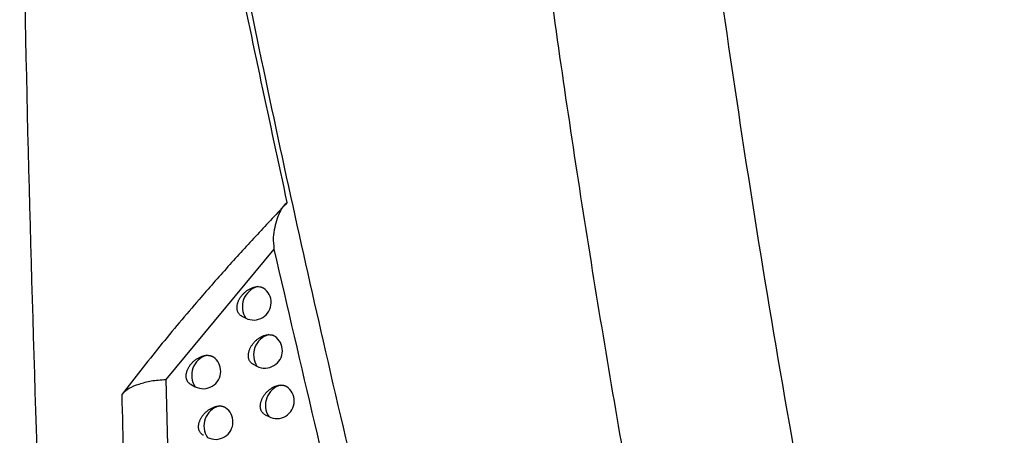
# Model space of a CAD drawing. Header units: millimetres. Extents: x -0.201 to 0.721, y -0.195 to 0.483.
# Tile 105 of 188: x 0.586 to 0.614, y -0.13 to -0.118. Entities that reach past the tile are written whole.
import ezdxf

# ---------------------------------------------------------------- set-up
doc = ezdxf.new("R2010")
doc.units = ezdxf.units.MM

msp = doc.modelspace()

# ---------------------------------------------------------------- linework, layer by layer
at = {"color": 7, "linetype": 'Continuous', "lineweight": 25}
for p, q in [((0.593152, -0.124887), (0.590056, -0.128623)), ((0.592232, -0.126806), (0.592344, -0.126863)), ((0.592555, -0.128184), (0.592665, -0.12824)), ((0.590056, -0.128623), (0.590173, -0.132989)), ((0.59078, -0.128769), (0.5909, -0.12883)), ((0.592897, -0.129631), (0.593005, -0.129686))]:
    msp.add_line(p, q, dxfattribs=at)
for centre, radius, start, end in [((0.592848, -0.126537), 0.0006006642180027, 106.277449, 212.950647), ((0.592572, -0.126418), 0.0005000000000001, 359.210427, 55.819692), ((0.592572, -0.126418), 0.0005000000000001, 242.880555, 359.210427), ((0.593168, -0.127913), 0.000599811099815, 105.934737, 213.038737), ((0.592893, -0.127795), 0.0005, 359.210427, 56.215652), ((0.592893, -0.127795), 0.0005, 242.880555, 359.210427), ((0.591388, -0.128497), 0.0005907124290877, 105.968643, 214.321499), ((0.591128, -0.128385), 0.0005000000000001, 359.210427, 54.136011), ((0.591128, -0.128385), 0.0005000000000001, 242.880555, 359.210427), ((0.593507, -0.129359), 0.0005988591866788, 105.55375, 213.1371), ((0.593233, -0.129241), 0.0005000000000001, 359.210427, 56.553862), ((0.593233, -0.129241), 0.0005000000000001, 242.880555, 359.210427), ((0.591739, -0.129949), 0.0005900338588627, 105.672438, 214.404465), ((0.59148, -0.129837), 0.0005000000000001, 359.210427, 54.556315), ((0.59148, -0.129837), 0.0005000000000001, 242.880555, 359.210427)]:
    msp.add_arc(centre, radius, start, end, dxfattribs=at)
for points, knots in [([(0.6104463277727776, -0.1631944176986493), (0.6098342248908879, -0.160937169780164), (0.6085964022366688, -0.156372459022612), (0.6068990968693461, -0.1493451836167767), (0.6053143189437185, -0.1421508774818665), (0.6038674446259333, -0.1348310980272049), (0.6025565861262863, -0.1273978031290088), (0.6013821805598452, -0.1198556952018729), (0.6003439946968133, -0.1122061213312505), (0.5994434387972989, -0.1044453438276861), (0.598510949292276, -0.0948013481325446), (0.5976673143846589, -0.0831834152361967), (0.5970912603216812, -0.0694692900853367), (0.596882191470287, -0.0554929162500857), (0.597078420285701, -0.0459661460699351), (0.5971765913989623, -0.0412000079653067)], [0, 0, 0, 0, 0.0622011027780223, 0.1257859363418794, 0.1893965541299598, 0.2530847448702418, 0.3167987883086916, 0.3803835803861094, 0.4439938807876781, 0.5076814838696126, 0.5713950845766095, 0.678239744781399, 0.7852056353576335, 0.8925407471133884, 1, 1, 1, 1]), ([(0.6020166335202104, -0.0423528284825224), (0.6019540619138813, -0.0450763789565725), (0.6018266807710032, -0.0506208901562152), (0.6018073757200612, -0.0588884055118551), (0.6019188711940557, -0.0671773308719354), (0.6021743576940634, -0.075381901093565), (0.6025703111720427, -0.0834936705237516), (0.6031070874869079, -0.091506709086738), (0.6037841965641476, -0.0994201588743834), (0.6046021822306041, -0.1072371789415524), (0.605747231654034, -0.1164498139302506), (0.607328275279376, -0.1269720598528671), (0.6094884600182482, -0.1386898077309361), (0.6119760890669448, -0.150152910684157), (0.6139290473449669, -0.157539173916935), (0.6149060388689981, -0.1612342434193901)], [0, 0, 0, 0, 0.0629734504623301, 0.1281992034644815, 0.193451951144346, 0.2587859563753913, 0.3241471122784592, 0.3893728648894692, 0.4546256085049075, 0.5199596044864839, 0.5853207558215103, 0.6887198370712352, 0.7922265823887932, 0.8960587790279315, 1, 1, 1, 1]), ([(0.5871342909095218, -0.1490551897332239), (0.5868820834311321, -0.1434381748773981), (0.5863775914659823, -0.1322024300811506), (0.5860274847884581, -0.1187766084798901), (0.5859077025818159, -0.1109852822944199), (0.5858758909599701, -0.1089160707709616)], [0, 0, 0, 0, 0.4233642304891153, 0.8468577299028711, 1, 1, 1, 1]), ([(0.593533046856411, -0.1235532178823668), (0.5930360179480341, -0.1212455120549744), (0.5920452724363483, -0.1166454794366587), (0.5911420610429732, -0.1119360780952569), (0.5906919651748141, -0.1095892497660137)], [0, 0, 0, 0, 0.5016716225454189, 1, 1, 1, 1]), ([(0.5994656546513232, -0.1467959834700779), (0.5986043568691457, -0.1436423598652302), (0.5968811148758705, -0.1373327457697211), (0.5946245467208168, -0.1279061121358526), (0.5925934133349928, -0.1186494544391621), (0.5914165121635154, -0.1125585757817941), (0.5908278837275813, -0.1095122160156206)], [0, 0, 0, 0, 0.2640831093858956, 0.5283644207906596, 0.7641109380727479, 1, 1, 1, 1]), ([(0.593533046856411, -0.1235532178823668), (0.5932466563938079, -0.1238557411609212), (0.5926738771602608, -0.124460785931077), (0.5918327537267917, -0.1253867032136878), (0.5908975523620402, -0.1264523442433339), (0.5898770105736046, -0.1276652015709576), (0.589164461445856, -0.128580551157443), (0.5888076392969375, -0.1290389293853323)], [0, 0, 0, 0, 0.171881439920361, 0.3437618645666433, 0.5159167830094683, 0.7575863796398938, 1, 1, 1, 1]), ([(0.593533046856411, -0.1235532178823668), (0.5934943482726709, -0.1235840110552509), (0.5934159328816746, -0.123646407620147), (0.5933237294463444, -0.1238063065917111), (0.5932367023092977, -0.1240088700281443), (0.5931693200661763, -0.1242671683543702), (0.593120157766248, -0.1245472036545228), (0.5931413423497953, -0.1247730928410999), (0.5931520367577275, -0.1248871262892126)], [0, 0, 0, 0, 0.1191627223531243, 0.2414608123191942, 0.426457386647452, 0.6127922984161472, 0.8045296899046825, 0.9999999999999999, 0.9999999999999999, 0.9999999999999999, 0.9999999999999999]), ([(0.5931520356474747, -0.1248871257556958), (0.5939220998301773, -0.1282162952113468), (0.5951424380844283, -0.1334921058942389), (0.5969522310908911, -0.1405334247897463), (0.5979805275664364, -0.1442617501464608), (0.5984947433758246, -0.1461261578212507)], [0, 0, 0, 0, 0.4609146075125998, 0.7304218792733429, 1, 1, 1, 1]), ([(0.5922326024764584, -0.1268059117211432), (0.5922250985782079, -0.1268019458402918), (0.5922087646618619, -0.1267933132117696), (0.5921862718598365, -0.1267763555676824), (0.592164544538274, -0.1267558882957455), (0.5921452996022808, -0.1267323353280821), (0.5921291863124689, -0.1267065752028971), (0.5921162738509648, -0.1266790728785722), (0.5921064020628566, -0.1266500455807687), (0.5920994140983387, -0.1266188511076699), (0.5920955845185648, -0.1265864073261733), (0.5920948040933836, -0.1265532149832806), (0.5920969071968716, -0.126519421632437), (0.5921019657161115, -0.1264844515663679), (0.5921099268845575, -0.1264490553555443), (0.5921206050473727, -0.126413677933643), (0.5921338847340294, -0.1263784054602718), (0.5921499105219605, -0.1263429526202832), (0.5921685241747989, -0.1263077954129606), (0.5921894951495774, -0.1262733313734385), (0.592212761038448, -0.1262396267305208), (0.592238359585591, -0.1262067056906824), (0.5922661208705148, -0.1261748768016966), (0.592295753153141, -0.1261445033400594), (0.592327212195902, -0.1261156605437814), (0.5923603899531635, -0.1260885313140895), (0.5923950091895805, -0.1260634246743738), (0.5924306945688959, -0.1260406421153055), (0.5924673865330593, -0.1260202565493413), (0.5925049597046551, -0.1260024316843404), (0.5925418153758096, -0.1259879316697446), (0.5925775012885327, -0.1259766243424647), (0.5926119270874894, -0.1259683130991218), (0.5926462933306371, -0.1259624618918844), (0.5926687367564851, -0.1259609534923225), (0.5926799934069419, -0.125960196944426)], [0, 0, 0, 0, 0.026152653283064, 0.0569271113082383, 0.0879272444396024, 0.119652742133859, 0.1516345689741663, 0.1812900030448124, 0.2111601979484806, 0.2417143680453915, 0.2725072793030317, 0.3014266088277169, 0.3305485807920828, 0.3603073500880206, 0.3902847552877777, 0.4191633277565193, 0.4482371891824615, 0.4779180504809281, 0.5078046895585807, 0.5373193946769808, 0.5670292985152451, 0.5973433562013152, 0.6278614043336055, 0.658411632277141, 0.6891637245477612, 0.7205429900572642, 0.7521352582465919, 0.783684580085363, 0.8154466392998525, 0.8478765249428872, 0.8805362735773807, 0.9099546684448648, 0.9395453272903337, 0.969678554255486, 1, 1, 1, 1]), ([(0.5926799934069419, -0.125960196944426), (0.5927016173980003, -0.1259603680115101), (0.5927343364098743, -0.1259606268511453), (0.5927747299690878, -0.1259690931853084), (0.5928034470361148, -0.1259784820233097), (0.5928302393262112, -0.1259897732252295), (0.5928449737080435, -0.126000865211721), (0.5928521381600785, -0.1260062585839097)], [0, 0, 0, 0, 0.3327749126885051, 0.5035178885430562, 0.6755167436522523, 0.8422231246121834, 1, 1, 1, 1]), ([(0.5925554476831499, -0.1281837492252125), (0.5925480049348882, -0.1281798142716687), (0.5925317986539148, -0.1281712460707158), (0.5925094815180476, -0.1281543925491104), (0.5924879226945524, -0.1281340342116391), (0.5924688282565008, -0.128110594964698), (0.5924528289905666, -0.1280849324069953), (0.5924399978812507, -0.1280575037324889), (0.5924301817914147, -0.1280285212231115), (0.5924232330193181, -0.1279973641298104), (0.5924194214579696, -0.127964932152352), (0.5924186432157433, -0.1279317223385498), (0.5924207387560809, -0.1278978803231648), (0.5924257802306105, -0.1278628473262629), (0.5924337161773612, -0.1278273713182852), (0.5924443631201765, -0.1277918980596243), (0.5924576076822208, -0.1277565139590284), (0.5924735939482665, -0.1277209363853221), (0.5924921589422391, -0.1276856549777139), (0.5925130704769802, -0.1276510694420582), (0.5925362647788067, -0.1276172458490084), (0.5925617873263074, -0.1275841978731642), (0.5925894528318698, -0.1275522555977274), (0.592618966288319, -0.1275217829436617), (0.592650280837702, -0.1274928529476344), (0.592683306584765, -0.1274656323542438), (0.5927177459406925, -0.1274404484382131), (0.5927532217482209, -0.1274176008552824), (0.5927896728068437, -0.1273971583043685), (0.5928269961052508, -0.1273792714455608), (0.5928638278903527, -0.1273646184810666), (0.5928997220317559, -0.1273531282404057), (0.5929345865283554, -0.127344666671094), (0.5929693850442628, -0.1273387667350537), (0.5929920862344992, -0.1273373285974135), (0.5930034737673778, -0.1273366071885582)], [0, 0, 0, 0, 0.0260360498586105, 0.0566924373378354, 0.0875729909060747, 0.1191733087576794, 0.1510276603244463, 0.1806276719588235, 0.2104415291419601, 0.240936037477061, 0.2716679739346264, 0.3005755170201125, 0.3296854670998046, 0.35943152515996, 0.3893960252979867, 0.4182706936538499, 0.4473408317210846, 0.4770189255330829, 0.5069032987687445, 0.5363868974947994, 0.5660659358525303, 0.5963504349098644, 0.6268396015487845, 0.6573072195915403, 0.6879766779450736, 0.7192737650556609, 0.7507842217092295, 0.7821939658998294, 0.8138158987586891, 0.8461042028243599, 0.8786219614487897, 0.9084917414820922, 0.9385439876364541, 0.969171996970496, 1, 1, 1, 1]), ([(0.5930034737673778, -0.1273366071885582), (0.5930249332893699, -0.1273368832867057), (0.5930574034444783, -0.1273373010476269), (0.5930973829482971, -0.127346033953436), (0.5931258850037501, -0.127355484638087), (0.5931506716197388, -0.1273667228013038), (0.5931648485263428, -0.1273759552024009), (0.5931711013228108, -0.1273800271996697)], [0, 0, 0, 0, 0.3417392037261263, 0.5170816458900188, 0.6937137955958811, 0.8649109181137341, 1, 1, 1, 1]), ([(0.5907806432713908, -0.1287686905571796), (0.5907728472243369, -0.128764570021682), (0.5907559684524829, -0.1287556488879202), (0.5907327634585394, -0.1287382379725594), (0.5907104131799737, -0.1287173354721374), (0.5906906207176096, -0.1286933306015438), (0.5906741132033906, -0.1286671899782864), (0.5906609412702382, -0.1286394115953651), (0.5906509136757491, -0.1286102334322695), (0.5906438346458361, -0.1285789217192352), (0.5906399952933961, -0.1285464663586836), (0.5906392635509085, -0.1285133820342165), (0.5906414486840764, -0.1284798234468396), (0.5906466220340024, -0.1284451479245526), (0.5906547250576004, -0.128410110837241), (0.590665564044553, -0.1283751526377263), (0.5906790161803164, -0.1283403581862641), (0.5906952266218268, -0.1283054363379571), (0.5907140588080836, -0.1282708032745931), (0.5907352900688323, -0.1282368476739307), (0.5907588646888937, -0.1282036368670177), (0.590784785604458, -0.1281712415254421), (0.5908129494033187, -0.1281398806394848), (0.5908430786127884, -0.1281099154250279), (0.5908751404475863, -0.1280814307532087), (0.5909089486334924, -0.1280546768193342), (0.5909443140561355, -0.1280298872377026), (0.5909808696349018, -0.1280073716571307), (0.5910185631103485, -0.1279872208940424), (0.5910571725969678, -0.1279696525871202), (0.5910940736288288, -0.1279557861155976), (0.5911287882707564, -0.1279452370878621), (0.5911612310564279, -0.1279375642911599), (0.5911936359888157, -0.1279319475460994), (0.5912148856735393, -0.1279301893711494), (0.5912255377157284, -0.1279293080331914)], [0, 0, 0, 0, 0.0268300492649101, 0.0580881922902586, 0.0895783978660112, 0.1218177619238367, 0.1543232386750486, 0.1841928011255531, 0.2142807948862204, 0.2450660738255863, 0.2760953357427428, 0.3050532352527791, 0.3342145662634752, 0.3640148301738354, 0.3940342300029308, 0.4229301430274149, 0.4520205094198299, 0.4817135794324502, 0.5116102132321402, 0.5412644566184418, 0.5711129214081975, 0.6015601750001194, 0.6322086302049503, 0.6631190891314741, 0.6942315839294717, 0.7259695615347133, 0.7579190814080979, 0.7900727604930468, 0.822441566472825, 0.8554845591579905, 0.8887592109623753, 0.9162251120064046, 0.9438243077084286, 0.9718402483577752, 1, 1, 1, 1]), ([(0.5912255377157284, -0.1279293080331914), (0.5912367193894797, -0.1279289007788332), (0.5912591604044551, -0.127928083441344), (0.5912917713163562, -0.1279306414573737), (0.5913234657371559, -0.1279360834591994), (0.5913535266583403, -0.12794460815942), (0.5913815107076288, -0.1279561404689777), (0.591403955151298, -0.1279679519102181), (0.5914162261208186, -0.1279770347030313), (0.5914206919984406, -0.1279803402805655)], [0, 0, 0, 0, 0.1500433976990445, 0.3011289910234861, 0.4555012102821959, 0.6110088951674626, 0.7615957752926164, 0.9132355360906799, 1, 1, 1, 1]), ([(0.588807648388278, -0.1290389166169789), (0.5888672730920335, -0.1289791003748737), (0.5889866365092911, -0.1288593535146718), (0.589295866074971, -0.1287494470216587), (0.5896248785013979, -0.1286508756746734), (0.589912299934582, -0.1286321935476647), (0.5900558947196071, -0.1286228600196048)], [0, 0, 0, 0, 0.2499553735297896, 0.5003886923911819, 0.750395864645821, 1, 1, 1, 1]), ([(0.5898299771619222, -0.1486728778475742), (0.5898024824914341, -0.1483440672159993), (0.5896650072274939, -0.1466999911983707), (0.5893620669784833, -0.142635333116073), (0.5890830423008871, -0.1376502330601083), (0.5888937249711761, -0.1327433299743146), (0.5888363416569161, -0.1302737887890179), (0.5888076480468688, -0.1290389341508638)], [0, 0, 0, 0, 0.0509793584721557, 0.2549003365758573, 0.6273466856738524, 0.8136606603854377, 1, 1, 1, 1]), ([(0.5928972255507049, -0.1296304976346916), (0.5928898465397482, -0.1296265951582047), (0.5928737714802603, -0.1296180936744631), (0.5928516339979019, -0.129601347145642), (0.5928302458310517, -0.1295810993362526), (0.5928113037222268, -0.1295577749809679), (0.5927954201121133, -0.1295322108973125), (0.592782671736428, -0.129504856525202), (0.5927729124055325, -0.1294759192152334), (0.5927660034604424, -0.1294447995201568), (0.5927622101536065, -0.1294123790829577), (0.5927614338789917, -0.1293791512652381), (0.5927635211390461, -0.1293452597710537), (0.5927685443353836, -0.1293101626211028), (0.5927764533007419, -0.1292746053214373), (0.5927870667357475, -0.1292390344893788), (0.5928002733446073, -0.1292035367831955), (0.5928162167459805, -0.1291678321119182), (0.5928347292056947, -0.1291324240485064), (0.5928555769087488, -0.1290977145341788), (0.592878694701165, -0.1290637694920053), (0.5929041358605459, -0.1290305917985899), (0.5929316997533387, -0.1289985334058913), (0.5929610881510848, -0.128967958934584), (0.592992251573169, -0.1289389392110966), (0.5930251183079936, -0.1289116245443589), (0.5930593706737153, -0.1288863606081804), (0.5930946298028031, -0.1288634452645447), (0.5931308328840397, -0.1288429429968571), (0.5931678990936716, -0.1288249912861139), (0.593204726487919, -0.1288101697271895), (0.5932408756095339, -0.1287984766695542), (0.5932762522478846, -0.1287898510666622), (0.5933115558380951, -0.1287839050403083), (0.5933345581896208, -0.1287825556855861), (0.5933460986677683, -0.1287818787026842)], [0, 0, 0, 0, 0.025906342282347, 0.056436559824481, 0.0871893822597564, 0.1186562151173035, 0.1503747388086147, 0.1799110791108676, 0.2096602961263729, 0.2400866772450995, 0.2707491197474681, 0.2996364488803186, 0.3287258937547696, 0.3584505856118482, 0.3883934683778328, 0.4172555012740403, 0.4463131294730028, 0.4759795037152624, 0.5058526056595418, 0.5352957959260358, 0.5649346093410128, 0.5951800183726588, 0.625630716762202, 0.6560058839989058, 0.6865828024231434, 0.7177876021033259, 0.7492060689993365, 0.7804664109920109, 0.8119383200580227, 0.8440749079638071, 0.8764404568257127, 0.9068235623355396, 0.9374011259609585, 0.9685936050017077, 1, 1, 1, 1]), ([(0.5933460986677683, -0.1287818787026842), (0.5933673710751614, -0.1287822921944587), (0.5933995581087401, -0.1287829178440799), (0.5934391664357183, -0.1287918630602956), (0.5934671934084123, -0.1288016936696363), (0.5934908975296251, -0.128811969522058), (0.5935030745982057, -0.1288214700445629), (0.5935078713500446, -0.1288252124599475)], [0, 0, 0, 0, 0.3501699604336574, 0.5298381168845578, 0.7108277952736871, 0.8860902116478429, 1, 1, 1, 1]), ([(0.591134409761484, -0.1302215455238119), (0.5911266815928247, -0.1302174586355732), (0.5911099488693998, -0.130208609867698), (0.5910869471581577, -0.1301913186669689), (0.5910647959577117, -0.1301705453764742), (0.5910451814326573, -0.1301466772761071), (0.5910288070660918, -0.1301206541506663), (0.591015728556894, -0.1300929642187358), (0.5910057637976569, -0.1300638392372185), (0.5909987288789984, -0.1300325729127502), (0.5909949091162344, -0.1300001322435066), (0.5909941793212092, -0.1299670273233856), (0.5909963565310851, -0.1299334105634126), (0.5910015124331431, -0.1298986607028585), (0.591009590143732, -0.1298635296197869), (0.5910203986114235, -0.1298284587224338), (0.5910338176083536, -0.1297935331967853), (0.591049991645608, -0.1297584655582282), (0.5910687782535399, -0.1297236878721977), (0.5910899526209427, -0.1296895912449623), (0.5911134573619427, -0.1296562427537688), (0.5911393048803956, -0.1296237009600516), (0.5911673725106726, -0.1295922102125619), (0.5911973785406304, -0.1295621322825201), (0.5912292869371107, -0.1295335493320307), (0.591262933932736, -0.1295066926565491), (0.5912981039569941, -0.1294818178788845), (0.5913344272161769, -0.12945923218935), (0.5913718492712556, -0.1294390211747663), (0.591410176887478, -0.1294213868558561), (0.5914469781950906, -0.1294073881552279), (0.5914817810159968, -0.1293966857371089), (0.5915144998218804, -0.1293888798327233), (0.5915471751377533, -0.1293831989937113), (0.5915685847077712, -0.1293814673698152), (0.5915793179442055, -0.1293805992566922)], [0, 0, 0, 0, 0.0267273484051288, 0.0578689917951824, 0.089241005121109, 0.121355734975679, 0.1537338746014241, 0.1835659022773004, 0.2136154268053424, 0.2443587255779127, 0.2753445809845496, 0.3043195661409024, 0.3334979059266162, 0.3633149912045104, 0.3933511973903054, 0.4222746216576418, 0.4513929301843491, 0.4811157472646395, 0.5110429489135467, 0.5406928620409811, 0.5705375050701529, 0.6009831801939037, 0.6316310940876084, 0.6624752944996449, 0.69352173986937, 0.7251949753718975, 0.7570804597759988, 0.7890968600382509, 0.8213279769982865, 0.8542323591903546, 0.887368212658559, 0.915164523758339, 0.9431007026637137, 0.9714747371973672, 1, 1, 1, 1]), ([(0.5915793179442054, -0.1293805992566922), (0.5915904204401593, -0.1293802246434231), (0.5916127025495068, -0.1293794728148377), (0.5916450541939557, -0.1293821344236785), (0.5916764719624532, -0.1293876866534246), (0.5917062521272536, -0.1293963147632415), (0.5917339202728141, -0.1294079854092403), (0.5917549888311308, -0.1294191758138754), (0.5917660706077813, -0.1294274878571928), (0.5917694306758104, -0.1294300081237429)], [0, 0, 0, 0, 0.153227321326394, 0.3075189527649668, 0.4651669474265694, 0.6239745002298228, 0.7777568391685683, 0.9326144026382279, 1, 1, 1, 1])]:
    msp.add_open_spline(points, degree=3, knots=knots, dxfattribs=at)

doc.saveas('drawing.dxf')
